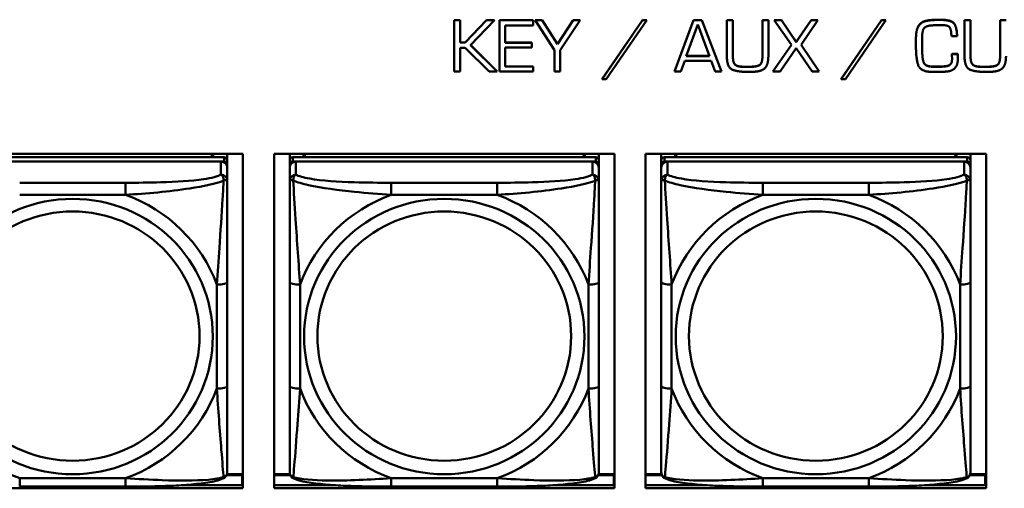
# Model space of a CAD drawing. Header units: inches. Extents: x 8.7 to 68.4, y -2.3 to 39.9.
# Tile 40 of 118: x 44.5 to 46.4, y 14 to 14.9. Entities that reach past the tile are written whole.
import ezdxf

# ---------------------------------------------------------------- set-up
doc = ezdxf.new("R2010")
doc.units = ezdxf.units.IN
doc.header["$MEASUREMENT"] = 0
doc.layers.add('Visible Edges(ROSSANSI)', color=7, linetype='Continuous', lineweight=50)
doc.layers.add('Visible Tangent Edges(ROSSANSI)', color=7, linetype='Continuous', lineweight=50)

msp = doc.modelspace()

# ---------------------------------------------------------------- linework, layer by layer
at = {"layer": 'Visible Edges(ROSSANSI)'}
for p, q in [((45.3704, 14.9124), (45.3704, 14.9121)), ((45.3704, 14.9124), (45.3818, 14.9124)), ((45.3704, 14.9121), (45.3704, 14.8139)), ((45.3818, 14.9121), (45.3704, 14.9121)), ((45.3818, 14.9124), (45.3818, 14.9121)), ((45.3818, 14.8693), (45.3818, 14.9121)), ((45.3917, 14.8697), (45.4325, 14.9124)), ((45.4325, 14.9121), (45.3917, 14.8693)), ((45.4016, 14.8645), (45.4474, 14.9121)), ((45.4325, 14.9124), (45.4325, 14.9121)), ((45.4325, 14.9124), (45.4474, 14.9124)), ((45.4474, 14.9121), (45.4325, 14.9121)), ((45.4474, 14.9124), (45.4474, 14.9121)), ((45.4569, 14.9124), (45.4569, 14.9121)), ((45.4569, 14.9124), (45.5211, 14.9124)), ((45.4569, 14.9121), (45.4569, 14.8139)), ((45.5211, 14.9121), (45.4569, 14.9121)), ((45.4678, 14.9022), (45.5211, 14.9022)), ((45.4678, 14.869), (45.4678, 14.9022)), ((45.5211, 14.9124), (45.5211, 14.9121)), ((45.5211, 14.9022), (45.5211, 14.9121)), ((45.5252, 14.9124), (45.5252, 14.9121)), ((45.5252, 14.9124), (45.5383, 14.9124)), ((45.5252, 14.9121), (45.562, 14.8549)), ((45.5383, 14.9121), (45.5252, 14.9121)), ((45.5383, 14.9124), (45.5383, 14.9121)), ((45.5383, 14.9124), (45.568, 14.8665)), ((45.568, 14.8661), (45.5383, 14.9121)), ((45.568, 14.8665), (45.5976, 14.9124)), ((45.5976, 14.9121), (45.568, 14.8661)), ((45.5732, 14.8549), (45.611, 14.9121)), ((45.5976, 14.9124), (45.5976, 14.9121)), ((45.5976, 14.9124), (45.611, 14.9124)), ((45.611, 14.9121), (45.5976, 14.9121)), ((45.611, 14.9124), (45.611, 14.9121)), ((45.653, 14.7998), (45.7301, 14.9124)), ((45.7301, 14.9121), (45.653, 14.7994)), ((45.6611, 14.7994), (45.7385, 14.9121)), ((45.7301, 14.9124), (45.7301, 14.9121)), ((45.7301, 14.9124), (45.7385, 14.9124)), ((45.7385, 14.9121), (45.7301, 14.9121)), ((45.7385, 14.9124), (45.7385, 14.9121)), ((45.7913, 14.8143), (45.8277, 14.9124)), ((45.8277, 14.9121), (45.7913, 14.8139)), ((45.8139, 14.8436), (45.8359, 14.9039)), ((45.8277, 14.9124), (45.8277, 14.9121)), ((45.8277, 14.9124), (45.8438, 14.9124)), ((45.8438, 14.9121), (45.8277, 14.9121)), ((45.8359, 14.9039), (45.8581, 14.8436)), ((45.8438, 14.9124), (45.8438, 14.9121)), ((45.8438, 14.9124), (45.8811, 14.8143)), ((45.8811, 14.8139), (45.8438, 14.9121)), ((45.8915, 14.9124), (45.8915, 14.9121)), ((45.8915, 14.9124), (45.9029, 14.9124)), ((45.8915, 14.9121), (45.8915, 14.8433)), ((45.9029, 14.9121), (45.8915, 14.9121)), ((45.9029, 14.9124), (45.9029, 14.9121)), ((45.9029, 14.8433), (45.9029, 14.9121)), ((45.9594, 14.9124), (45.9594, 14.9121)), ((45.9594, 14.9124), (45.9707, 14.9124)), ((45.9594, 14.9121), (45.9594, 14.8433)), ((45.9707, 14.9121), (45.9594, 14.9121)), ((45.9707, 14.9124), (45.9707, 14.9121)), ((45.9707, 14.8433), (45.9707, 14.9121)), ((45.9821, 14.9124), (45.9821, 14.9121)), ((45.9821, 14.9124), (45.9958, 14.9124)), ((45.9821, 14.9121), (46.015, 14.8647)), ((45.9958, 14.9121), (45.9821, 14.9121)), ((45.9958, 14.9124), (45.9958, 14.9121)), ((45.9958, 14.9124), (46.0241, 14.8705)), ((46.0241, 14.8701), (45.9958, 14.9121)), ((46.0241, 14.8705), (46.0522, 14.9124)), ((46.0522, 14.9121), (46.0241, 14.8701)), ((46.0336, 14.8647), (46.0653, 14.9121)), ((46.0522, 14.9124), (46.0522, 14.9121)), ((46.0522, 14.9124), (46.0653, 14.9124)), ((46.0653, 14.9121), (46.0522, 14.9121)), ((46.0653, 14.9124), (46.0653, 14.9121)), ((46.1098, 14.7998), (46.1869, 14.9124)), ((46.1869, 14.9121), (46.1098, 14.7994)), ((46.118, 14.7994), (46.1954, 14.9121)), ((46.1869, 14.9124), (46.1869, 14.9121)), ((46.1869, 14.9124), (46.1954, 14.9124)), ((46.1954, 14.9121), (46.1869, 14.9121)), ((46.1954, 14.9124), (46.1954, 14.9121)), ((46.3456, 14.9124), (46.3456, 14.9121)), ((46.3456, 14.9124), (46.357, 14.9124)), ((46.3456, 14.9121), (46.3456, 14.8433)), ((46.357, 14.9121), (46.3456, 14.9121)), ((46.357, 14.9124), (46.357, 14.9121)), ((46.357, 14.8433), (46.357, 14.9121)), ((46.4135, 14.9124), (46.4135, 14.9121)), ((46.4135, 14.9124), (46.4248, 14.9124)), ((46.4135, 14.9121), (46.4135, 14.8433)), ((46.4248, 14.9121), (46.4135, 14.9121)), ((46.3204, 14.8813), (46.3315, 14.8813)), ((46.3315, 14.8817), (46.3315, 14.8813)), ((45.3818, 14.8697), (45.3917, 14.8697)), ((45.3917, 14.8693), (45.3818, 14.8693)), ((45.3917, 14.8697), (45.3917, 14.8693)), ((45.4528, 14.8139), (45.4016, 14.8645)), ((45.4018, 14.8647), (45.4528, 14.8143)), ((45.4678, 14.8694), (45.5188, 14.8694)), ((45.5188, 14.869), (45.4678, 14.869)), ((45.5188, 14.8694), (45.5188, 14.869)), ((45.5188, 14.8597), (45.5188, 14.869)), ((45.568, 14.8665), (45.568, 14.8661)), ((45.9793, 14.8143), (46.0149, 14.8649)), ((46.015, 14.8647), (45.9793, 14.8139)), ((46.0241, 14.8705), (46.0241, 14.8701)), ((46.0679, 14.8139), (46.0336, 14.8647)), ((46.0337, 14.8649), (46.0679, 14.8143)), ((46.2528, 14.8787), (46.2528, 14.8784)), ((46.2528, 14.8784), (46.2528, 14.863)), ((46.2645, 14.8773), (46.2645, 14.879)), ((46.2645, 14.8777), (46.2646, 14.8619)), ((46.2646, 14.8615), (46.2645, 14.8773)), ((46.2646, 14.8619), (46.2646, 14.8615)), ((45.3818, 14.8594), (45.3917, 14.8594)), ((45.3818, 14.8139), (45.3818, 14.8594)), ((45.3917, 14.8594), (45.4374, 14.8139)), ((45.4678, 14.8597), (45.5188, 14.8597)), ((45.4678, 14.8233), (45.4678, 14.8597)), ((45.562, 14.8549), (45.562, 14.8139)), ((45.5732, 14.8139), (45.5732, 14.8549)), ((45.8581, 14.8436), (45.8139, 14.8436)), ((45.814, 14.844), (45.858, 14.844)), ((45.9931, 14.8139), (46.0241, 14.8589)), ((46.0241, 14.8589), (46.0546, 14.8139)), ((46.2646, 14.8564), (46.2646, 14.8615)), ((46.3214, 14.8475), (46.3214, 14.8471)), ((46.3214, 14.8475), (46.3325, 14.8475)), ((46.3325, 14.8471), (46.3214, 14.8471)), ((46.3214, 14.8448), (46.3214, 14.8444)), ((46.3325, 14.8475), (46.3325, 14.8471)), ((45.8033, 14.8139), (45.8109, 14.8346)), ((45.8109, 14.8346), (45.8614, 14.8346)), ((45.8614, 14.8346), (45.8692, 14.8139)), ((46.2685, 14.8297), (46.2685, 14.8293)), ((46.3328, 14.8385), (46.3328, 14.8381)), ((45.3704, 14.8139), (45.3818, 14.8139)), ((45.4374, 14.8139), (45.4528, 14.8139)), ((45.4528, 14.8143), (45.4528, 14.8139)), ((45.4569, 14.8139), (45.5211, 14.8139)), ((45.4678, 14.8237), (45.5211, 14.8237)), ((45.5211, 14.8233), (45.4678, 14.8233)), ((45.5211, 14.8237), (45.5211, 14.8233)), ((45.5211, 14.8139), (45.5211, 14.8233)), ((45.562, 14.8139), (45.5732, 14.8139)), ((45.7913, 14.8143), (45.7913, 14.8139)), ((45.7913, 14.8139), (45.8033, 14.8139)), ((45.8692, 14.8139), (45.8811, 14.8139)), ((45.8811, 14.8143), (45.8811, 14.8139)), ((45.9246, 14.8232), (45.9356, 14.8232)), ((45.9356, 14.8229), (45.9246, 14.8229)), ((45.9793, 14.8143), (45.9793, 14.8139)), ((45.9793, 14.8139), (45.9931, 14.8139)), ((46.0546, 14.8139), (46.0679, 14.8139)), ((46.0679, 14.8143), (46.0679, 14.8139)), ((46.2807, 14.8133), (46.2946, 14.8134)), ((46.282, 14.8237), (46.282, 14.8233)), ((46.3073, 14.824), (46.3073, 14.8236)), ((46.3787, 14.8232), (46.3897, 14.8232)), ((46.3897, 14.8229), (46.3787, 14.8229)), ((45.653, 14.7998), (45.653, 14.7994)), ((45.653, 14.7994), (45.6611, 14.7994)), ((46.1098, 14.7998), (46.1098, 14.7994)), ((46.1098, 14.7994), (46.118, 14.7994)), ((44.3162, 14.6569), (44.9667, 14.6569)), ((44.9097, 14.6569), (44.9064, 14.6503)), ((44.9102, 14.6569), (44.9102, 14.6503)), ((44.9367, 14.6569), (44.9367, 14.6445)), ((44.9667, 14.6569), (44.9667, 14.0182)), ((45.0262, 14.0182), (45.0262, 14.6569)), ((45.0262, 14.6569), (45.6767, 14.6569)), ((45.0562, 14.6445), (45.0562, 14.6569)), ((45.0828, 14.6503), (45.0828, 14.6569)), ((45.0865, 14.6503), (45.0832, 14.6569)), ((45.6197, 14.6569), (45.6164, 14.6503)), ((45.6202, 14.6569), (45.6202, 14.6503)), ((45.6467, 14.6569), (45.6467, 14.6445)), ((45.6767, 14.6569), (45.6767, 14.0182)), ((45.7362, 14.0182), (45.7362, 14.6569)), ((45.7362, 14.6569), (46.3867, 14.6569)), ((45.7662, 14.6445), (45.7662, 14.6569)), ((45.7928, 14.6503), (45.7928, 14.6569)), ((45.7965, 14.6503), (45.7932, 14.6569)), ((46.3297, 14.6569), (46.3264, 14.6503)), ((46.3302, 14.6569), (46.3302, 14.6503)), ((46.3567, 14.6569), (46.3567, 14.6445)), ((46.3867, 14.6569), (46.3867, 14.0182)), ((44.9308, 14.6503), (44.3521, 14.6503)), ((44.3521, 14.642), (44.9308, 14.642)), ((44.9249, 14.642), (44.358, 14.642)), ((44.9367, 14.6362), (44.9367, 14.6445)), ((44.9367, 14.6362), (44.9367, 14.6304)), ((45.0562, 14.6445), (45.0562, 14.6362)), ((45.0562, 14.6304), (45.0562, 14.6362)), ((45.6408, 14.6503), (45.0621, 14.6503)), ((45.0621, 14.642), (45.6408, 14.642)), ((45.6349, 14.642), (45.068, 14.642)), ((45.6467, 14.6362), (45.6467, 14.6445)), ((45.6467, 14.6362), (45.6467, 14.6304)), ((45.7662, 14.6445), (45.7662, 14.6362)), ((45.7662, 14.6304), (45.7662, 14.6362)), ((46.3508, 14.6503), (45.7721, 14.6503)), ((45.7721, 14.642), (46.3508, 14.642)), ((46.3449, 14.642), (45.778, 14.642)), ((46.3567, 14.6362), (46.3567, 14.6445)), ((46.3567, 14.6362), (46.3567, 14.6304)), ((44.9367, 14.6055), (44.9367, 14.6304)), ((45.0562, 14.6304), (45.0562, 14.6055)), ((45.6467, 14.6055), (45.6467, 14.6304)), ((45.7662, 14.6304), (45.7662, 14.6055)), ((46.3567, 14.6055), (46.3567, 14.6304)), ((44.9367, 14.2125), (44.9367, 14.4111)), ((45.0562, 14.4111), (45.0562, 14.2125)), ((45.6467, 14.2125), (45.6467, 14.4111)), ((45.7662, 14.4111), (45.7662, 14.2125)), ((46.3567, 14.2125), (46.3567, 14.4111)), ((44.9355, 14.0431), (44.9652, 14.0431)), ((44.9667, 14.0454), (44.9363, 14.0454)), ((44.9652, 14.0431), (44.9652, 14.0243)), ((44.9667, 14.0352), (44.9652, 14.0352)), ((45.0566, 14.0454), (45.0262, 14.0454)), ((45.0262, 14.0431), (45.0575, 14.0431)), ((45.6455, 14.0431), (45.6752, 14.0431)), ((45.6767, 14.0454), (45.6463, 14.0454)), ((45.6752, 14.0431), (45.6752, 14.0243)), ((45.6767, 14.0352), (45.6752, 14.0352)), ((45.7666, 14.0454), (45.7362, 14.0454)), ((45.7362, 14.0431), (45.7675, 14.0431)), ((46.3555, 14.0431), (46.3852, 14.0431)), ((46.3867, 14.0454), (46.3563, 14.0454)), ((46.3852, 14.0431), (46.3852, 14.0243)), ((46.3867, 14.0352), (46.3852, 14.0352)), ((44.9667, 14.0182), (44.3162, 14.0182)), ((44.7426, 14.0215), (44.5403, 14.0215)), ((44.8528, 14.0243), (44.9667, 14.0243)), ((45.0262, 14.0243), (45.1401, 14.0243)), ((45.6767, 14.0182), (45.0262, 14.0182)), ((45.4526, 14.0215), (45.2503, 14.0215)), ((45.5628, 14.0243), (45.6767, 14.0243)), ((45.7362, 14.0243), (45.8501, 14.0243)), ((46.3867, 14.0182), (45.7362, 14.0182)), ((46.1626, 14.0215), (45.9603, 14.0215)), ((46.2728, 14.0243), (46.3867, 14.0243))]:
    msp.add_line(p, q, dxfattribs=at)
for centre, major_axis, start_param, end_param in [((44.9249, 14.6304), (0.0118, 0), 0, 1.570796), ((44.9308, 14.6445), (0.00591, 0), 0, 1.570796), ((44.9308, 14.6362), (0.00591, 0), 0, 1.570796), ((45.0621, 14.6445), (-0.00591, 0), 4.712389, 6.283185), ((45.0621, 14.6362), (-0.00591, 0), 4.712389, 6.283185), ((45.068, 14.6304), (-0.0118, 0), 4.712389, 6.283185), ((45.6349, 14.6304), (0.0118, 0), 0, 1.570796), ((45.6408, 14.6445), (0.00591, 0), 0, 1.570796), ((45.6408, 14.6362), (0.00591, 0), 0, 1.570796), ((45.7721, 14.6445), (-0.00591, 0), 4.712389, 6.283185), ((45.7721, 14.6362), (-0.00591, 0), 4.712389, 6.283185), ((45.778, 14.6304), (-0.0118, 0), 4.712389, 6.283185), ((46.3449, 14.6304), (0.0118, 0), 0, 1.570796), ((46.3508, 14.6445), (0.00591, 0), 0, 1.570796), ((46.3508, 14.6362), (0.00591, 0), 0, 1.570796)]:
    msp.add_ellipse(centre, major_axis=major_axis, ratio=0.981793, start_param=start_param, end_param=end_param, dxfattribs=at)
for points in [[(46.2528, 14.8787), (46.2528, 14.8927), (46.2628, 14.9103), (46.2782, 14.912)], [(46.2782, 14.9116), (46.2628, 14.9099), (46.2528, 14.8923), (46.2528, 14.8784)], [(46.2645, 14.879), (46.2645, 14.8896), (46.2703, 14.9012), (46.2814, 14.9019)], [(46.2782, 14.912), (46.2807, 14.9122), (46.2856, 14.9127), (46.288, 14.9128)], [(46.288, 14.9124), (46.2856, 14.9123), (46.2807, 14.9118), (46.2782, 14.9116)], [(46.2814, 14.9019), (46.2866, 14.9024), (46.2973, 14.9027), (46.3026, 14.9027)], [(46.288, 14.9128), (46.2904, 14.913), (46.2954, 14.913), (46.2977, 14.913)], [(46.2977, 14.9126), (46.2954, 14.9126), (46.2904, 14.9126), (46.288, 14.9124)], [(46.2977, 14.913), (46.3178, 14.913), (46.3305, 14.9019), (46.3315, 14.8817)], [(46.3315, 14.8813), (46.3305, 14.9015), (46.3178, 14.9126), (46.2977, 14.9126)], [(46.3026, 14.9027), (46.315, 14.9027), (46.3204, 14.8923), (46.3204, 14.8813)], [(46.2528, 14.863), (46.2528, 14.862), (46.2528, 14.8601), (46.2528, 14.8591)], [(45.8915, 14.8433), (45.8915, 14.8219), (45.9126, 14.8133), (45.9309, 14.8133)], [(45.9029, 14.8437), (45.9029, 14.831), (45.912, 14.8232), (45.9246, 14.8232)], [(45.9246, 14.8229), (45.912, 14.8229), (45.9029, 14.8306), (45.9029, 14.8433)], [(45.9356, 14.8232), (45.9489, 14.8232), (45.9594, 14.8303), (45.9594, 14.8437)], [(45.9594, 14.8433), (45.9594, 14.8299), (45.9489, 14.8229), (45.9356, 14.8229)], [(45.9421, 14.8136), (45.9589, 14.8142), (45.9707, 14.8282), (45.9707, 14.8433)], [(46.2528, 14.8591), (46.2528, 14.8585), (46.2528, 14.8574), (46.2528, 14.8569)], [(46.2528, 14.8569), (46.2529, 14.8413), (46.2601, 14.8146), (46.2807, 14.8133)], [(46.2646, 14.8568), (46.2646, 14.8544), (46.2647, 14.8493), (46.2649, 14.8466)], [(46.2649, 14.8463), (46.2647, 14.8489), (46.2646, 14.854), (46.2646, 14.8564)], [(46.2649, 14.8466), (46.2652, 14.8418), (46.2667, 14.833), (46.2685, 14.8297)], [(46.2685, 14.8293), (46.2667, 14.8326), (46.2652, 14.8414), (46.2649, 14.8463)], [(46.3214, 14.8471), (46.3214, 14.8458), (46.3214, 14.843), (46.3216, 14.8417)], [(46.3325, 14.8475), (46.3325, 14.8465), (46.3327, 14.8441), (46.3327, 14.8431)], [(46.3327, 14.8427), (46.3327, 14.8437), (46.3325, 14.8461), (46.3325, 14.8471)], [(46.3327, 14.8431), (46.3327, 14.842), (46.3328, 14.8397), (46.3328, 14.8385)], [(46.3456, 14.8433), (46.3456, 14.8219), (46.3667, 14.8133), (46.385, 14.8133)], [(46.357, 14.8437), (46.357, 14.831), (46.3661, 14.8232), (46.3787, 14.8232)], [(46.3787, 14.8229), (46.3661, 14.8229), (46.357, 14.8306), (46.357, 14.8433)], [(46.3897, 14.8232), (46.403, 14.8232), (46.4135, 14.8303), (46.4135, 14.8437)], [(46.4135, 14.8433), (46.4135, 14.8299), (46.403, 14.8229), (46.3897, 14.8229)], [(46.3962, 14.8136), (46.413, 14.8142), (46.4248, 14.8282), (46.4248, 14.8433)], [(46.2685, 14.8297), (46.2703, 14.8266), (46.2778, 14.824), (46.282, 14.8237)], [(46.282, 14.8233), (46.2778, 14.8236), (46.2703, 14.8262), (46.2685, 14.8293)], [(46.3073, 14.824), (46.314, 14.8245), (46.3213, 14.8295), (46.3216, 14.8365)], [(46.3216, 14.8361), (46.3213, 14.8292), (46.314, 14.8242), (46.3073, 14.8236)], [(46.3108, 14.8139), (46.3225, 14.8148), (46.3328, 14.8274), (46.3328, 14.8381)], [(46.3216, 14.8417), (46.3216, 14.8402), (46.3216, 14.8374), (46.3216, 14.8361)], [(46.3328, 14.8381), (46.3328, 14.8394), (46.3327, 14.8416), (46.3327, 14.8427)], [(45.9309, 14.8133), (45.9338, 14.8133), (45.9393, 14.8134), (45.9421, 14.8136)], [(46.282, 14.8237), (46.2836, 14.8235), (46.2869, 14.8234), (46.2884, 14.8234)], [(46.2884, 14.823), (46.2869, 14.823), (46.2836, 14.8232), (46.282, 14.8233)], [(46.2884, 14.8234), (46.2933, 14.8234), (46.3027, 14.8235), (46.3073, 14.824)], [(46.3073, 14.8236), (46.3027, 14.8232), (46.2933, 14.823), (46.2884, 14.823)], [(46.2946, 14.8134), (46.2986, 14.8134), (46.3067, 14.8136), (46.3108, 14.8139)], [(46.385, 14.8133), (46.3879, 14.8133), (46.3934, 14.8134), (46.3962, 14.8136)]]:
    msp.add_open_spline(points, degree=2, dxfattribs=at)
for points, knots in [([(44.9367, 14.4111), (44.9367, 14.4343), (44.9367, 14.458), (44.9367, 14.4817), (44.9367, 14.5128), (44.9367, 14.5451), (44.9367, 14.5719), (44.9367, 14.5858), (44.9367, 14.5978), (44.9367, 14.6055)], [0.2569537, 0.2569537, 0.2569537, 0.2569537, 0.4371919, 0.4371919, 0.4371919, 0.6739428, 0.6739428, 0.6739428, 0.7963818, 0.7963818, 0.7963818, 0.7963818]), ([(45.0562, 14.6055), (45.0562, 14.5964), (45.0562, 14.5812), (45.0562, 14.564), (45.0562, 14.5376), (45.0562, 14.5073), (45.0562, 14.4779), (45.0562, 14.4555), (45.0562, 14.4331), (45.0562, 14.4111)], [-0.7968224, -0.7968224, -0.7968224, -0.7968224, -0.6514613, -0.6514613, -0.6514613, -0.427691, -0.427691, -0.427691, -0.2569517, -0.2569517, -0.2569517, -0.2569517]), ([(45.6467, 14.4111), (45.6467, 14.4343), (45.6467, 14.458), (45.6467, 14.4817), (45.6467, 14.5128), (45.6467, 14.5451), (45.6467, 14.5719), (45.6467, 14.5858), (45.6467, 14.5978), (45.6467, 14.6055)], [0.2569537, 0.2569537, 0.2569537, 0.2569537, 0.4371919, 0.4371919, 0.4371919, 0.6739428, 0.6739428, 0.6739428, 0.7963818, 0.7963818, 0.7963818, 0.7963818]), ([(45.7662, 14.6055), (45.7662, 14.5964), (45.7662, 14.5812), (45.7662, 14.564), (45.7662, 14.5376), (45.7662, 14.5073), (45.7662, 14.4779), (45.7662, 14.4555), (45.7662, 14.4331), (45.7662, 14.4111)], [-0.7968224, -0.7968224, -0.7968224, -0.7968224, -0.6514613, -0.6514613, -0.6514613, -0.427691, -0.427691, -0.427691, -0.2569517, -0.2569517, -0.2569517, -0.2569517]), ([(46.3567, 14.4111), (46.3567, 14.4343), (46.3567, 14.458), (46.3567, 14.4817), (46.3567, 14.5128), (46.3567, 14.5451), (46.3567, 14.5719), (46.3567, 14.5858), (46.3567, 14.5978), (46.3567, 14.6055)], [0.2569537, 0.2569537, 0.2569537, 0.2569537, 0.4371919, 0.4371919, 0.4371919, 0.6739428, 0.6739428, 0.6739428, 0.7963818, 0.7963818, 0.7963818, 0.7963818]), ([(44.9367, 14.0489), (44.9367, 14.0511), (44.9367, 14.0603), (44.9367, 14.0731), (44.9367, 14.0926), (44.9367, 14.1195), (44.9367, 14.1472), (44.9367, 14.1684), (44.9367, 14.1905), (44.9367, 14.2125)], [-0.7968224, -0.7968224, -0.7968224, -0.7968224, -0.6514613, -0.6514613, -0.6514613, -0.427691, -0.427691, -0.427691, -0.2569517, -0.2569517, -0.2569517, -0.2569517]), ([(45.0562, 14.2125), (45.0562, 14.1892), (45.0562, 14.1658), (45.0562, 14.1437), (45.0562, 14.1145), (45.0562, 14.0862), (45.0562, 14.0673), (45.0562, 14.0576), (45.0562, 14.0508), (45.0562, 14.0489)], [0.2569537, 0.2569537, 0.2569537, 0.2569537, 0.4371919, 0.4371919, 0.4371919, 0.6739428, 0.6739428, 0.6739428, 0.7963818, 0.7963818, 0.7963818, 0.7963818]), ([(45.6467, 14.0489), (45.6467, 14.0511), (45.6467, 14.0603), (45.6467, 14.0731), (45.6467, 14.0926), (45.6467, 14.1195), (45.6467, 14.1472), (45.6467, 14.1684), (45.6467, 14.1905), (45.6467, 14.2125)], [-0.7968224, -0.7968224, -0.7968224, -0.7968224, -0.6514613, -0.6514613, -0.6514613, -0.427691, -0.427691, -0.427691, -0.2569517, -0.2569517, -0.2569517, -0.2569517]), ([(45.7662, 14.2125), (45.7662, 14.1892), (45.7662, 14.1658), (45.7662, 14.1437), (45.7662, 14.1145), (45.7662, 14.0862), (45.7662, 14.0673), (45.7662, 14.0576), (45.7662, 14.0508), (45.7662, 14.0489)], [0.2569537, 0.2569537, 0.2569537, 0.2569537, 0.4371919, 0.4371919, 0.4371919, 0.6739428, 0.6739428, 0.6739428, 0.7963818, 0.7963818, 0.7963818, 0.7963818]), ([(46.3567, 14.0489), (46.3567, 14.0511), (46.3567, 14.0603), (46.3567, 14.0731), (46.3567, 14.0926), (46.3567, 14.1195), (46.3567, 14.1472), (46.3567, 14.1684), (46.3567, 14.1905), (46.3567, 14.2125)], [-0.7968224, -0.7968224, -0.7968224, -0.7968224, -0.6514613, -0.6514613, -0.6514613, -0.427691, -0.427691, -0.427691, -0.2569517, -0.2569517, -0.2569517, -0.2569517]), ([(44.9287, 14.0366), (44.9203, 14.0331), (44.9108, 14.0311), (44.8887, 14.0275), (44.8765, 14.0262), (44.8508, 14.024), (44.8375, 14.0233), (44.8107, 14.0223), (44.7971, 14.0219), (44.7698, 14.0216), (44.7561, 14.0215), (44.7426, 14.0215)], [-0.7703505, -0.7703505, -0.7703505, -0.7703505, -0.6676711, -0.6676711, -0.5649918, -0.5649918, -0.4623124, -0.4623124, -0.3596331, -0.3596331, -0.2569537, -0.2569537, -0.2569537, -0.2569537]), ([(44.9287, 14.0366), (44.9298, 14.0371), (44.9308, 14.0377), (44.9328, 14.0392), (44.9337, 14.0402), (44.935, 14.0421), (44.9355, 14.0431), (44.9362, 14.045), (44.9364, 14.0459), (44.9367, 14.0475), (44.9367, 14.0483), (44.9367, 14.0489)], [0.02510739, 0.02510739, 0.02510739, 0.02510739, 0.03073999, 0.03073999, 0.03637259, 0.03637259, 0.0420052, 0.0420052, 0.0476378, 0.0476378, 0.0532704, 0.0532704, 0.0532704, 0.0532704]), ([(45.0642, 14.0366), (45.0632, 14.0371), (45.0621, 14.0377), (45.0601, 14.0392), (45.0592, 14.0402), (45.0579, 14.0421), (45.0574, 14.0431), (45.0567, 14.045), (45.0565, 14.0459), (45.0562, 14.0475), (45.0562, 14.0483), (45.0562, 14.0489)], [0.02510739, 0.02510739, 0.02510739, 0.02510739, 0.03073999, 0.03073999, 0.03637259, 0.03637259, 0.0420052, 0.0420052, 0.0476378, 0.0476378, 0.0532704, 0.0532704, 0.0532704, 0.0532704]), ([(45.2503, 14.0215), (45.2368, 14.0215), (45.2231, 14.0216), (45.1958, 14.0219), (45.1822, 14.0223), (45.1554, 14.0233), (45.1421, 14.024), (45.1164, 14.0262), (45.1042, 14.0275), (45.0821, 14.0311), (45.0727, 14.0331), (45.0642, 14.0366)], [0.2569517, 0.2569517, 0.2569517, 0.2569517, 0.3597049, 0.3597049, 0.4624581, 0.4624581, 0.5652112, 0.5652112, 0.6679644, 0.6679644, 0.7707176, 0.7707176, 0.7707176, 0.7707176]), ([(45.6387, 14.0366), (45.6303, 14.0331), (45.6208, 14.0311), (45.5987, 14.0275), (45.5865, 14.0262), (45.5608, 14.024), (45.5475, 14.0233), (45.5207, 14.0223), (45.5071, 14.0219), (45.4798, 14.0216), (45.4661, 14.0215), (45.4526, 14.0215)], [-0.7703505, -0.7703505, -0.7703505, -0.7703505, -0.6676711, -0.6676711, -0.5649918, -0.5649918, -0.4623124, -0.4623124, -0.3596331, -0.3596331, -0.2569537, -0.2569537, -0.2569537, -0.2569537]), ([(45.6387, 14.0366), (45.6398, 14.0371), (45.6408, 14.0377), (45.6428, 14.0392), (45.6437, 14.0402), (45.645, 14.0421), (45.6455, 14.0431), (45.6462, 14.045), (45.6464, 14.0459), (45.6467, 14.0475), (45.6467, 14.0483), (45.6467, 14.0489)], [0.02510739, 0.02510739, 0.02510739, 0.02510739, 0.03073999, 0.03073999, 0.03637259, 0.03637259, 0.0420052, 0.0420052, 0.0476378, 0.0476378, 0.0532704, 0.0532704, 0.0532704, 0.0532704]), ([(45.7742, 14.0366), (45.7732, 14.0371), (45.7721, 14.0377), (45.7701, 14.0392), (45.7692, 14.0402), (45.7679, 14.0421), (45.7674, 14.0431), (45.7667, 14.045), (45.7665, 14.0459), (45.7662, 14.0475), (45.7662, 14.0483), (45.7662, 14.0489)], [0.02510739, 0.02510739, 0.02510739, 0.02510739, 0.03073999, 0.03073999, 0.03637259, 0.03637259, 0.0420052, 0.0420052, 0.0476378, 0.0476378, 0.0532704, 0.0532704, 0.0532704, 0.0532704]), ([(45.9603, 14.0215), (45.9468, 14.0215), (45.9331, 14.0216), (45.9058, 14.0219), (45.8922, 14.0223), (45.8654, 14.0233), (45.8521, 14.024), (45.8264, 14.0262), (45.8142, 14.0275), (45.7921, 14.0311), (45.7827, 14.0331), (45.7742, 14.0366)], [0.2569517, 0.2569517, 0.2569517, 0.2569517, 0.3597049, 0.3597049, 0.4624581, 0.4624581, 0.5652112, 0.5652112, 0.6679644, 0.6679644, 0.7707176, 0.7707176, 0.7707176, 0.7707176]), ([(46.3487, 14.0366), (46.3403, 14.0331), (46.3308, 14.0311), (46.3087, 14.0275), (46.2965, 14.0262), (46.2708, 14.024), (46.2575, 14.0233), (46.2307, 14.0223), (46.2171, 14.0219), (46.1898, 14.0216), (46.1761, 14.0215), (46.1626, 14.0215)], [-0.7703505, -0.7703505, -0.7703505, -0.7703505, -0.6676711, -0.6676711, -0.5649918, -0.5649918, -0.4623124, -0.4623124, -0.3596331, -0.3596331, -0.2569537, -0.2569537, -0.2569537, -0.2569537]), ([(46.3487, 14.0366), (46.3498, 14.0371), (46.3508, 14.0377), (46.3528, 14.0392), (46.3537, 14.0402), (46.355, 14.0421), (46.3555, 14.0431), (46.3562, 14.045), (46.3564, 14.0459), (46.3567, 14.0475), (46.3567, 14.0483), (46.3567, 14.0489)], [0.02510739, 0.02510739, 0.02510739, 0.02510739, 0.03073999, 0.03073999, 0.03637259, 0.03637259, 0.0420052, 0.0420052, 0.0476378, 0.0476378, 0.0532704, 0.0532704, 0.0532704, 0.0532704])]:
    msp.add_open_spline(points, degree=3, knots=knots, dxfattribs=at)
at = {"layer": 'Visible Tangent Edges(ROSSANSI)'}
for p, q in [((46.2782, 14.912), (46.2782, 14.9116)), ((46.288, 14.9128), (46.288, 14.9124)), ((46.2977, 14.913), (46.2977, 14.9126)), ((46.2649, 14.8466), (46.2649, 14.8463)), ((46.3327, 14.8431), (46.3327, 14.8427)), ((45.9246, 14.8232), (45.9246, 14.8229)), ((45.9356, 14.8232), (45.9356, 14.8229)), ((46.2884, 14.8234), (46.2884, 14.823)), ((46.3787, 14.8232), (46.3787, 14.8229)), ((46.3897, 14.8232), (46.3897, 14.8229)), ((44.9249, 14.642), (44.9249, 14.6171)), ((44.9308, 14.6503), (44.9308, 14.642)), ((45.0621, 14.642), (45.0621, 14.6503)), ((45.068, 14.6171), (45.068, 14.642)), ((45.6349, 14.642), (45.6349, 14.6171)), ((45.6408, 14.6503), (45.6408, 14.642)), ((45.7721, 14.642), (45.7721, 14.6503)), ((45.778, 14.6171), (45.778, 14.642)), ((46.3449, 14.642), (46.3449, 14.6171)), ((46.3508, 14.6503), (46.3508, 14.642)), ((44.7426, 14.6017), (44.5403, 14.6017)), ((44.7426, 14.6017), (44.7426, 14.5786)), ((45.2503, 14.6017), (45.2503, 14.5786)), ((45.4526, 14.6017), (45.2503, 14.6017)), ((45.4526, 14.6017), (45.4526, 14.5786)), ((45.9603, 14.6017), (45.9603, 14.5786)), ((46.1626, 14.6017), (45.9603, 14.6017)), ((46.1626, 14.6017), (46.1626, 14.5786)), ((44.5403, 14.5786), (44.7426, 14.5786)), ((45.2503, 14.5786), (45.4526, 14.5786)), ((45.9603, 14.5786), (46.1626, 14.5786)), ((44.9171, 14.4073), (44.9171, 14.2087)), ((45.0759, 14.2087), (45.0759, 14.4073)), ((45.6271, 14.4073), (45.6271, 14.2087)), ((45.7859, 14.2087), (45.7859, 14.4073)), ((46.3371, 14.4073), (46.3371, 14.2087)), ((44.7426, 14.0374), (44.5403, 14.0374)), ((44.5403, 14.0215), (44.5403, 14.0374)), ((44.7426, 14.0215), (44.7426, 14.0374)), ((45.4526, 14.0374), (45.2503, 14.0374)), ((45.2503, 14.0215), (45.2503, 14.0374)), ((45.4526, 14.0215), (45.4526, 14.0374)), ((46.1626, 14.0374), (45.9603, 14.0374)), ((45.9603, 14.0215), (45.9603, 14.0374)), ((46.1626, 14.0215), (46.1626, 14.0374))]:
    msp.add_line(p, q, dxfattribs=at)
for centre, major_axis, ratio, start_param, end_param in [((44.9249, 14.6055), (0.0118, 0), 0.981793, 0, 1.570796), ((45.068, 14.6055), (-0.0118, 0), 0.981793, 4.712389, 6.283185), ((45.6349, 14.6055), (0.0118, 0), 0.981793, 0, 1.570796), ((45.778, 14.6055), (-0.0118, 0), 0.981793, 4.712389, 6.283185), ((46.3449, 14.6055), (0.0118, 0), 0.981793, 0, 1.570796), ((44.6415, 14.308), (0.2936, 0), 0.981793, 0.351767, 1.21903), ((45.3515, 14.308), (-0.2936, 0), 0.981793, 5.064156, 5.931419), ((45.3515, 14.308), (0.2936, 0), 0.981793, 0.351767, 1.21903), ((46.0615, 14.308), (-0.2936, 0), 0.981793, 5.064156, 5.931419), ((46.0615, 14.308), (0.2936, 0), 0.981793, 0.351767, 1.21903), ((44.9171, 14.4111), (0.0197, 0), 0.189952, 4.712389, 6.283185), ((45.0759, 14.4111), (-0.0197, 0), 0.189952, 0, 1.570796), ((45.6271, 14.4111), (0.0197, 0), 0.189952, 4.712389, 6.283185), ((45.7859, 14.4111), (-0.0197, 0), 0.189952, 0, 1.570796), ((46.3371, 14.4111), (0.0197, 0), 0.189952, 4.712389, 6.283185), ((44.6415, 14.308), (-0.2936, 0), 0.981793, 0.351767, 1.21903), ((44.6415, 14.308), (0.2936, 0), 0.981793, 5.064156, 5.931419), ((44.9171, 14.2125), (0.0197, 0), 0.189952, 4.712389, 6.283185), ((45.0759, 14.2125), (-0.0197, 0), 0.189952, 0, 1.570796), ((45.3515, 14.308), (-0.2936, 0), 0.981793, 0.351767, 1.21903), ((45.3515, 14.308), (0.2936, 0), 0.981793, 5.064156, 5.931419), ((45.6271, 14.2125), (0.0197, 0), 0.189952, 4.712389, 6.283185), ((45.7859, 14.2125), (-0.0197, 0), 0.189952, 0, 1.570796), ((46.0615, 14.308), (-0.2936, 0), 0.981793, 0.351767, 1.21903), ((46.0615, 14.308), (0.2936, 0), 0.981793, 5.064156, 5.931419), ((46.3371, 14.2125), (0.0197, 0), 0.189952, 4.712389, 6.283185)]:
    msp.add_ellipse(centre, major_axis=major_axis, ratio=ratio, start_param=start_param, end_param=end_param, dxfattribs=at)
for centre, major_axis in [((44.6415, 14.308), (-0.2678, 0)), ((45.3515, 14.308), (-0.2678, 0)), ((46.0615, 14.308), (-0.2678, 0)), ((44.6415, 14.3088), (-0.2424, 0)), ((45.3515, 14.3088), (-0.2424, 0)), ((46.0615, 14.3088), (-0.2424, 0))]:
    msp.add_ellipse(centre, major_axis=major_axis, ratio=0.981793, dxfattribs=at)
for points, knots in [([(44.9249, 14.6171), (44.9192, 14.6137), (44.9067, 14.6107), (44.8915, 14.6084), (44.8681, 14.605), (44.8389, 14.6033), (44.8099, 14.6025), (44.7877, 14.6018), (44.765, 14.6017), (44.7426, 14.6017)], [-0.7968224, -0.7968224, -0.7968224, -0.7968224, -0.6514613, -0.6514613, -0.6514613, -0.427691, -0.427691, -0.427691, -0.2569517, -0.2569517, -0.2569517, -0.2569517]), ([(44.7426, 14.5786), (44.7831, 14.5809), (44.8255, 14.5847), (44.8911, 14.5948), (44.9155, 14.5998), (44.9299, 14.6056)], [0.2569517, 0.2569517, 0.2569517, 0.2569517, 0.5559983, 0.5559983, 0.7482818, 0.7482818, 0.7482818, 0.7482818]), ([(44.9299, 14.6056), (44.9294, 14.5957), (44.9287, 14.5836), (44.9263, 14.5415), (44.924, 14.5083), (44.9201, 14.4533), (44.9185, 14.4302), (44.9171, 14.4073)], [-0.7478145, -0.7478145, -0.7478145, -0.7478145, -0.6493253, -0.6493253, -0.427691, -0.427691, -0.2569537, -0.2569537, -0.2569537, -0.2569537]), ([(44.9249, 14.6171), (44.9255, 14.6169), (44.926, 14.6165), (44.9268, 14.6157), (44.9272, 14.6153), (44.9278, 14.6145), (44.928, 14.6142), (44.9283, 14.6136), (44.9285, 14.6134), (44.9288, 14.6127), (44.929, 14.6122), (44.9294, 14.6107), (44.9296, 14.6098), (44.9299, 14.6077), (44.9299, 14.6067), (44.9299, 14.6056)], [-0.0532704, -0.0532704, -0.0532704, -0.0532704, -0.04377373, -0.04377373, -0.03521335, -0.03521335, -0.02986312, -0.02986312, -0.02651922, -0.02651922, -0.01983142, -0.01983142, -0.00913095, -0.00913095, 0.00023197, 0.00023197, 0.00023197, 0.00023197]), ([(44.9299, 14.6056), (44.9307, 14.6059), (44.9315, 14.6061), (44.9329, 14.6065), (44.9336, 14.6066), (44.9345, 14.6067), (44.9348, 14.6068), (44.9352, 14.6067), (44.9354, 14.6067), (44.9357, 14.6067), (44.9359, 14.6066), (44.9362, 14.6065), (44.9364, 14.6063), (44.9367, 14.606), (44.9367, 14.6058), (44.9367, 14.6055)], [-0.00023197, -0.00023197, -0.00023197, -0.00023197, 0.00913095, 0.00913095, 0.01983142, 0.01983142, 0.02651922, 0.02651922, 0.02986312, 0.02986312, 0.03521335, 0.03521335, 0.04377373, 0.04377373, 0.0532704, 0.0532704, 0.0532704, 0.0532704]), ([(45.0562, 14.6055), (45.0562, 14.6058), (45.0563, 14.606), (45.0565, 14.6063), (45.0567, 14.6065), (45.0571, 14.6066), (45.0572, 14.6067), (45.0576, 14.6067), (45.0577, 14.6067), (45.0581, 14.6068), (45.0584, 14.6067), (45.0593, 14.6066), (45.06, 14.6065), (45.0614, 14.6061), (45.0622, 14.6059), (45.063, 14.6056)], [-0.0532704, -0.0532704, -0.0532704, -0.0532704, -0.04377373, -0.04377373, -0.03521335, -0.03521335, -0.02986312, -0.02986312, -0.02651922, -0.02651922, -0.01983142, -0.01983142, -0.00913095, -0.00913095, 0.00023197, 0.00023197, 0.00023197, 0.00023197]), ([(45.063, 14.6056), (45.063, 14.6067), (45.0631, 14.6077), (45.0633, 14.6098), (45.0635, 14.6107), (45.0639, 14.6122), (45.0641, 14.6127), (45.0645, 14.6134), (45.0646, 14.6136), (45.0649, 14.6142), (45.0651, 14.6145), (45.0657, 14.6153), (45.0661, 14.6157), (45.067, 14.6165), (45.0675, 14.6169), (45.068, 14.6171)], [-0.00023197, -0.00023197, -0.00023197, -0.00023197, 0.00913095, 0.00913095, 0.01983142, 0.01983142, 0.02651922, 0.02651922, 0.02986312, 0.02986312, 0.03521335, 0.03521335, 0.04377373, 0.04377373, 0.0532704, 0.0532704, 0.0532704, 0.0532704]), ([(45.063, 14.6056), (45.0707, 14.6027), (45.0807, 14.5998), (45.1177, 14.5916), (45.1495, 14.5874), (45.2037, 14.5818), (45.2269, 14.5799), (45.2503, 14.5786)], [-0.7478145, -0.7478145, -0.7478145, -0.7478145, -0.6493253, -0.6493253, -0.427691, -0.427691, -0.2569537, -0.2569537, -0.2569537, -0.2569537]), ([(45.0759, 14.4073), (45.0735, 14.447), (45.0702, 14.4892), (45.0656, 14.5592), (45.064, 14.5866), (45.063, 14.6056)], [0.2569517, 0.2569517, 0.2569517, 0.2569517, 0.5559983, 0.5559983, 0.7482818, 0.7482818, 0.7482818, 0.7482818]), ([(45.2503, 14.6017), (45.2267, 14.6017), (45.2027, 14.6018), (45.1793, 14.6026), (45.1486, 14.6036), (45.1177, 14.6055), (45.0945, 14.6095), (45.0825, 14.6116), (45.0729, 14.6142), (45.068, 14.6171)], [0.2569537, 0.2569537, 0.2569537, 0.2569537, 0.4371919, 0.4371919, 0.4371919, 0.6739428, 0.6739428, 0.6739428, 0.7963818, 0.7963818, 0.7963818, 0.7963818]), ([(45.6349, 14.6171), (45.6292, 14.6137), (45.6167, 14.6107), (45.6015, 14.6084), (45.5781, 14.605), (45.5489, 14.6033), (45.5199, 14.6025), (45.4977, 14.6018), (45.475, 14.6017), (45.4526, 14.6017)], [-0.7968224, -0.7968224, -0.7968224, -0.7968224, -0.6514613, -0.6514613, -0.6514613, -0.427691, -0.427691, -0.427691, -0.2569517, -0.2569517, -0.2569517, -0.2569517]), ([(45.4526, 14.5786), (45.4931, 14.5809), (45.5355, 14.5847), (45.6011, 14.5948), (45.6255, 14.5998), (45.6399, 14.6056)], [0.2569517, 0.2569517, 0.2569517, 0.2569517, 0.5559983, 0.5559983, 0.7482818, 0.7482818, 0.7482818, 0.7482818]), ([(45.6399, 14.6056), (45.6394, 14.5957), (45.6387, 14.5836), (45.6363, 14.5415), (45.634, 14.5083), (45.6301, 14.4533), (45.6285, 14.4302), (45.6271, 14.4073)], [-0.7478145, -0.7478145, -0.7478145, -0.7478145, -0.6493253, -0.6493253, -0.427691, -0.427691, -0.2569537, -0.2569537, -0.2569537, -0.2569537]), ([(45.6349, 14.6171), (45.6355, 14.6169), (45.636, 14.6165), (45.6368, 14.6157), (45.6372, 14.6153), (45.6378, 14.6145), (45.638, 14.6142), (45.6383, 14.6136), (45.6385, 14.6134), (45.6388, 14.6127), (45.639, 14.6122), (45.6394, 14.6107), (45.6396, 14.6098), (45.6399, 14.6077), (45.6399, 14.6067), (45.6399, 14.6056)], [-0.0532704, -0.0532704, -0.0532704, -0.0532704, -0.04377373, -0.04377373, -0.03521335, -0.03521335, -0.02986312, -0.02986312, -0.02651922, -0.02651922, -0.01983142, -0.01983142, -0.00913095, -0.00913095, 0.00023197, 0.00023197, 0.00023197, 0.00023197]), ([(45.6399, 14.6056), (45.6407, 14.6059), (45.6415, 14.6061), (45.6429, 14.6065), (45.6436, 14.6066), (45.6445, 14.6067), (45.6448, 14.6068), (45.6452, 14.6067), (45.6454, 14.6067), (45.6457, 14.6067), (45.6459, 14.6066), (45.6462, 14.6065), (45.6464, 14.6063), (45.6467, 14.606), (45.6467, 14.6058), (45.6467, 14.6055)], [-0.00023197, -0.00023197, -0.00023197, -0.00023197, 0.00913095, 0.00913095, 0.01983142, 0.01983142, 0.02651922, 0.02651922, 0.02986312, 0.02986312, 0.03521335, 0.03521335, 0.04377373, 0.04377373, 0.0532704, 0.0532704, 0.0532704, 0.0532704]), ([(45.7662, 14.6055), (45.7662, 14.6058), (45.7663, 14.606), (45.7665, 14.6063), (45.7667, 14.6065), (45.7671, 14.6066), (45.7672, 14.6067), (45.7676, 14.6067), (45.7677, 14.6067), (45.7681, 14.6068), (45.7684, 14.6067), (45.7693, 14.6066), (45.77, 14.6065), (45.7714, 14.6061), (45.7722, 14.6059), (45.773, 14.6056)], [-0.0532704, -0.0532704, -0.0532704, -0.0532704, -0.04377373, -0.04377373, -0.03521335, -0.03521335, -0.02986312, -0.02986312, -0.02651922, -0.02651922, -0.01983142, -0.01983142, -0.00913095, -0.00913095, 0.00023197, 0.00023197, 0.00023197, 0.00023197]), ([(45.773, 14.6056), (45.773, 14.6067), (45.7731, 14.6077), (45.7733, 14.6098), (45.7735, 14.6107), (45.7739, 14.6122), (45.7741, 14.6127), (45.7745, 14.6134), (45.7746, 14.6136), (45.7749, 14.6142), (45.7751, 14.6145), (45.7757, 14.6153), (45.7761, 14.6157), (45.777, 14.6165), (45.7775, 14.6169), (45.778, 14.6171)], [-0.00023197, -0.00023197, -0.00023197, -0.00023197, 0.00913095, 0.00913095, 0.01983142, 0.01983142, 0.02651922, 0.02651922, 0.02986312, 0.02986312, 0.03521335, 0.03521335, 0.04377373, 0.04377373, 0.0532704, 0.0532704, 0.0532704, 0.0532704]), ([(45.773, 14.6056), (45.7807, 14.6027), (45.7907, 14.5998), (45.8277, 14.5916), (45.8595, 14.5874), (45.9137, 14.5818), (45.9369, 14.5799), (45.9603, 14.5786)], [-0.7478145, -0.7478145, -0.7478145, -0.7478145, -0.6493253, -0.6493253, -0.427691, -0.427691, -0.2569537, -0.2569537, -0.2569537, -0.2569537]), ([(45.7859, 14.4073), (45.7835, 14.447), (45.7802, 14.4892), (45.7756, 14.5592), (45.774, 14.5866), (45.773, 14.6056)], [0.2569517, 0.2569517, 0.2569517, 0.2569517, 0.5559983, 0.5559983, 0.7482818, 0.7482818, 0.7482818, 0.7482818]), ([(45.9603, 14.6017), (45.9367, 14.6017), (45.9127, 14.6018), (45.8893, 14.6026), (45.8586, 14.6036), (45.8277, 14.6055), (45.8045, 14.6095), (45.7925, 14.6116), (45.7829, 14.6142), (45.778, 14.6171)], [0.2569537, 0.2569537, 0.2569537, 0.2569537, 0.4371919, 0.4371919, 0.4371919, 0.6739428, 0.6739428, 0.6739428, 0.7963818, 0.7963818, 0.7963818, 0.7963818]), ([(46.3449, 14.6171), (46.3392, 14.6137), (46.3267, 14.6107), (46.3115, 14.6084), (46.2881, 14.605), (46.2589, 14.6033), (46.2299, 14.6025), (46.2077, 14.6018), (46.185, 14.6017), (46.1626, 14.6017)], [-0.7968224, -0.7968224, -0.7968224, -0.7968224, -0.6514613, -0.6514613, -0.6514613, -0.427691, -0.427691, -0.427691, -0.2569517, -0.2569517, -0.2569517, -0.2569517]), ([(46.1626, 14.5786), (46.2031, 14.5809), (46.2455, 14.5847), (46.3111, 14.5948), (46.3355, 14.5998), (46.3499, 14.6056)], [0.2569517, 0.2569517, 0.2569517, 0.2569517, 0.5559983, 0.5559983, 0.7482818, 0.7482818, 0.7482818, 0.7482818]), ([(46.3499, 14.6056), (46.3494, 14.5957), (46.3487, 14.5836), (46.3463, 14.5415), (46.344, 14.5083), (46.3401, 14.4533), (46.3385, 14.4302), (46.3371, 14.4073)], [-0.7478145, -0.7478145, -0.7478145, -0.7478145, -0.6493253, -0.6493253, -0.427691, -0.427691, -0.2569537, -0.2569537, -0.2569537, -0.2569537]), ([(46.3449, 14.6171), (46.3455, 14.6169), (46.346, 14.6165), (46.3468, 14.6157), (46.3472, 14.6153), (46.3478, 14.6145), (46.348, 14.6142), (46.3483, 14.6136), (46.3485, 14.6134), (46.3488, 14.6127), (46.349, 14.6122), (46.3494, 14.6107), (46.3496, 14.6098), (46.3499, 14.6077), (46.3499, 14.6067), (46.3499, 14.6056)], [-0.0532704, -0.0532704, -0.0532704, -0.0532704, -0.04377373, -0.04377373, -0.03521335, -0.03521335, -0.02986312, -0.02986312, -0.02651922, -0.02651922, -0.01983142, -0.01983142, -0.00913095, -0.00913095, 0.00023197, 0.00023197, 0.00023197, 0.00023197]), ([(46.3499, 14.6056), (46.3507, 14.6059), (46.3515, 14.6061), (46.3529, 14.6065), (46.3536, 14.6066), (46.3545, 14.6067), (46.3548, 14.6068), (46.3552, 14.6067), (46.3554, 14.6067), (46.3557, 14.6067), (46.3559, 14.6066), (46.3562, 14.6065), (46.3564, 14.6063), (46.3567, 14.606), (46.3567, 14.6058), (46.3567, 14.6055)], [-0.00023197, -0.00023197, -0.00023197, -0.00023197, 0.00913095, 0.00913095, 0.01983142, 0.01983142, 0.02651922, 0.02651922, 0.02986312, 0.02986312, 0.03521335, 0.03521335, 0.04377373, 0.04377373, 0.0532704, 0.0532704, 0.0532704, 0.0532704]), ([(44.9171, 14.2087), (44.9194, 14.169), (44.9227, 14.1279), (44.9274, 14.069), (44.929, 14.0485), (44.9299, 14.0393)], [0.2569517, 0.2569517, 0.2569517, 0.2569517, 0.5559983, 0.5559983, 0.7482818, 0.7482818, 0.7482818, 0.7482818]), ([(45.063, 14.0393), (45.0635, 14.0443), (45.0642, 14.0519), (45.0667, 14.0825), (45.0689, 14.1117), (45.0728, 14.1632), (45.0745, 14.1857), (45.0759, 14.2087)], [-0.7478145, -0.7478145, -0.7478145, -0.7478145, -0.6493253, -0.6493253, -0.427691, -0.427691, -0.2569537, -0.2569537, -0.2569537, -0.2569537]), ([(45.6271, 14.2087), (45.6294, 14.169), (45.6327, 14.1279), (45.6374, 14.069), (45.639, 14.0485), (45.6399, 14.0393)], [0.2569517, 0.2569517, 0.2569517, 0.2569517, 0.5559983, 0.5559983, 0.7482818, 0.7482818, 0.7482818, 0.7482818]), ([(45.773, 14.0393), (45.7735, 14.0443), (45.7742, 14.0519), (45.7767, 14.0825), (45.7789, 14.1117), (45.7828, 14.1632), (45.7845, 14.1857), (45.7859, 14.2087)], [-0.7478145, -0.7478145, -0.7478145, -0.7478145, -0.6493253, -0.6493253, -0.427691, -0.427691, -0.2569537, -0.2569537, -0.2569537, -0.2569537]), ([(46.3371, 14.2087), (46.3394, 14.169), (46.3427, 14.1279), (46.3474, 14.069), (46.349, 14.0485), (46.3499, 14.0393)], [0.2569517, 0.2569517, 0.2569517, 0.2569517, 0.5559983, 0.5559983, 0.7482818, 0.7482818, 0.7482818, 0.7482818]), ([(44.9299, 14.0393), (44.9222, 14.0373), (44.9122, 14.0357), (44.8752, 14.0324), (44.8435, 14.0326), (44.7892, 14.0346), (44.766, 14.036), (44.7426, 14.0374)], [-0.7478145, -0.7478145, -0.7478145, -0.7478145, -0.6493253, -0.6493253, -0.427691, -0.427691, -0.2569537, -0.2569537, -0.2569537, -0.2569537]), ([(44.9299, 14.0393), (44.9299, 14.0387), (44.9299, 14.0383), (44.9296, 14.0375), (44.9294, 14.0371), (44.929, 14.0368), (44.9289, 14.0367), (44.9287, 14.0366)], [-0.00023197, -0.00023197, -0.00023197, -0.00023197, 0.00913095, 0.00913095, 0.01983142, 0.01983142, 0.02510739, 0.02510739, 0.02510739, 0.02510739]), ([(44.9367, 14.0489), (44.9367, 14.0481), (44.9367, 14.0474), (44.9364, 14.046), (44.9362, 14.0453), (44.9359, 14.0444), (44.9357, 14.044), (44.9354, 14.0434), (44.9352, 14.0432), (44.9348, 14.0426), (44.9345, 14.0422), (44.9336, 14.0412), (44.9329, 14.0407), (44.9315, 14.0399), (44.9307, 14.0395), (44.9299, 14.0393)], [-0.0532704, -0.0532704, -0.0532704, -0.0532704, -0.04377373, -0.04377373, -0.03521335, -0.03521335, -0.02986312, -0.02986312, -0.02651922, -0.02651922, -0.01983142, -0.01983142, -0.00913095, -0.00913095, 0.00023197, 0.00023197, 0.00023197, 0.00023197]), ([(45.063, 14.0393), (45.0622, 14.0395), (45.0614, 14.0399), (45.06, 14.0407), (45.0593, 14.0412), (45.0584, 14.0422), (45.0581, 14.0426), (45.0577, 14.0432), (45.0576, 14.0434), (45.0572, 14.044), (45.0571, 14.0444), (45.0567, 14.0453), (45.0565, 14.046), (45.0563, 14.0474), (45.0562, 14.0481), (45.0562, 14.0489)], [-0.00023197, -0.00023197, -0.00023197, -0.00023197, 0.00913095, 0.00913095, 0.01983142, 0.01983142, 0.02651922, 0.02651922, 0.02986312, 0.02986312, 0.03521335, 0.03521335, 0.04377373, 0.04377373, 0.0532704, 0.0532704, 0.0532704, 0.0532704]), ([(45.0642, 14.0366), (45.0641, 14.0367), (45.0639, 14.0368), (45.0635, 14.0371), (45.0633, 14.0375), (45.0631, 14.0383), (45.063, 14.0387), (45.063, 14.0393)], [-0.02510739, -0.02510739, -0.02510739, -0.02510739, -0.01983142, -0.01983142, -0.00913095, -0.00913095, 0.00023197, 0.00023197, 0.00023197, 0.00023197]), ([(45.2503, 14.0374), (45.2098, 14.0351), (45.1675, 14.0324), (45.1018, 14.0334), (45.0774, 14.0353), (45.063, 14.0393)], [0.2569517, 0.2569517, 0.2569517, 0.2569517, 0.5559983, 0.5559983, 0.7482818, 0.7482818, 0.7482818, 0.7482818]), ([(45.6399, 14.0393), (45.6322, 14.0373), (45.6222, 14.0357), (45.5852, 14.0324), (45.5535, 14.0326), (45.4992, 14.0346), (45.476, 14.036), (45.4526, 14.0374)], [-0.7478145, -0.7478145, -0.7478145, -0.7478145, -0.6493253, -0.6493253, -0.427691, -0.427691, -0.2569537, -0.2569537, -0.2569537, -0.2569537]), ([(45.6399, 14.0393), (45.6399, 14.0387), (45.6399, 14.0383), (45.6396, 14.0375), (45.6394, 14.0371), (45.639, 14.0368), (45.6389, 14.0367), (45.6387, 14.0366)], [-0.00023197, -0.00023197, -0.00023197, -0.00023197, 0.00913095, 0.00913095, 0.01983142, 0.01983142, 0.02510739, 0.02510739, 0.02510739, 0.02510739]), ([(45.6467, 14.0489), (45.6467, 14.0481), (45.6467, 14.0474), (45.6464, 14.046), (45.6462, 14.0453), (45.6459, 14.0444), (45.6457, 14.044), (45.6454, 14.0434), (45.6452, 14.0432), (45.6448, 14.0426), (45.6445, 14.0422), (45.6436, 14.0412), (45.6429, 14.0407), (45.6415, 14.0399), (45.6407, 14.0395), (45.6399, 14.0393)], [-0.0532704, -0.0532704, -0.0532704, -0.0532704, -0.04377373, -0.04377373, -0.03521335, -0.03521335, -0.02986312, -0.02986312, -0.02651922, -0.02651922, -0.01983142, -0.01983142, -0.00913095, -0.00913095, 0.00023197, 0.00023197, 0.00023197, 0.00023197]), ([(45.773, 14.0393), (45.7722, 14.0395), (45.7714, 14.0399), (45.77, 14.0407), (45.7693, 14.0412), (45.7684, 14.0422), (45.7681, 14.0426), (45.7677, 14.0432), (45.7676, 14.0434), (45.7672, 14.044), (45.7671, 14.0444), (45.7667, 14.0453), (45.7665, 14.046), (45.7663, 14.0474), (45.7662, 14.0481), (45.7662, 14.0489)], [-0.00023197, -0.00023197, -0.00023197, -0.00023197, 0.00913095, 0.00913095, 0.01983142, 0.01983142, 0.02651922, 0.02651922, 0.02986312, 0.02986312, 0.03521335, 0.03521335, 0.04377373, 0.04377373, 0.0532704, 0.0532704, 0.0532704, 0.0532704]), ([(45.7742, 14.0366), (45.7741, 14.0367), (45.7739, 14.0368), (45.7735, 14.0371), (45.7733, 14.0375), (45.7731, 14.0383), (45.773, 14.0387), (45.773, 14.0393)], [-0.02510739, -0.02510739, -0.02510739, -0.02510739, -0.01983142, -0.01983142, -0.00913095, -0.00913095, 0.00023197, 0.00023197, 0.00023197, 0.00023197]), ([(45.9603, 14.0374), (45.9198, 14.0351), (45.8775, 14.0324), (45.8118, 14.0334), (45.7874, 14.0353), (45.773, 14.0393)], [0.2569517, 0.2569517, 0.2569517, 0.2569517, 0.5559983, 0.5559983, 0.7482818, 0.7482818, 0.7482818, 0.7482818]), ([(46.3499, 14.0393), (46.3422, 14.0373), (46.3322, 14.0357), (46.2952, 14.0324), (46.2635, 14.0326), (46.2092, 14.0346), (46.186, 14.036), (46.1626, 14.0374)], [-0.7478145, -0.7478145, -0.7478145, -0.7478145, -0.6493253, -0.6493253, -0.427691, -0.427691, -0.2569537, -0.2569537, -0.2569537, -0.2569537]), ([(46.3499, 14.0393), (46.3499, 14.0387), (46.3499, 14.0383), (46.3496, 14.0375), (46.3494, 14.0371), (46.349, 14.0368), (46.3489, 14.0367), (46.3487, 14.0366)], [-0.00023197, -0.00023197, -0.00023197, -0.00023197, 0.00913095, 0.00913095, 0.01983142, 0.01983142, 0.02510739, 0.02510739, 0.02510739, 0.02510739]), ([(46.3567, 14.0489), (46.3567, 14.0481), (46.3567, 14.0474), (46.3564, 14.046), (46.3562, 14.0453), (46.3559, 14.0444), (46.3557, 14.044), (46.3554, 14.0434), (46.3552, 14.0432), (46.3548, 14.0426), (46.3545, 14.0422), (46.3536, 14.0412), (46.3529, 14.0407), (46.3515, 14.0399), (46.3507, 14.0395), (46.3499, 14.0393)], [-0.0532704, -0.0532704, -0.0532704, -0.0532704, -0.04377373, -0.04377373, -0.03521335, -0.03521335, -0.02986312, -0.02986312, -0.02651922, -0.02651922, -0.01983142, -0.01983142, -0.00913095, -0.00913095, 0.00023197, 0.00023197, 0.00023197, 0.00023197])]:
    msp.add_open_spline(points, degree=3, knots=knots, dxfattribs=at)

doc.saveas('drawing.dxf')
